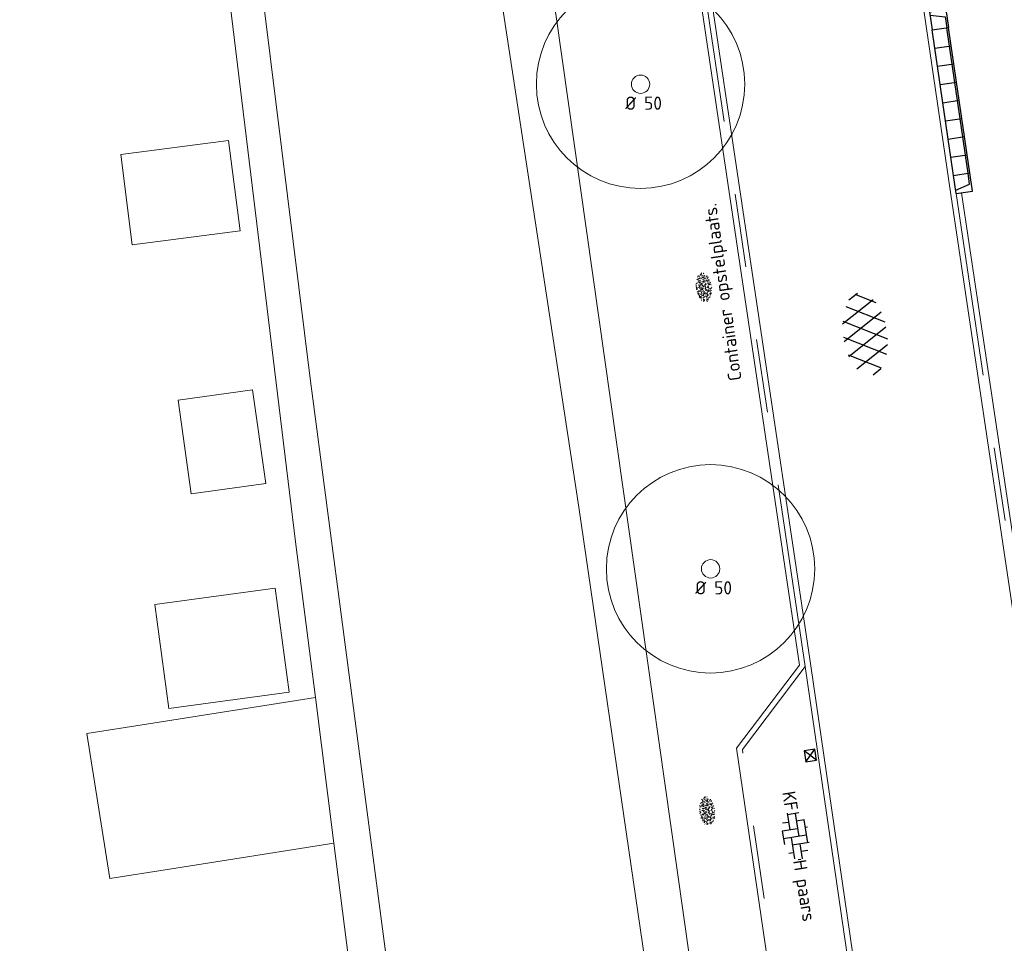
# Model space of a CAD drawing. Header units: metres. Extents: x 102746 to 103541, y 468531 to 469408.
# Tile 46 of 87: x 103111 to 103138, y 468953 to 468978. Entities that reach past the tile are written whole.
import ezdxf
from ezdxf.enums import TextEntityAlignment as Align

# ---------------------------------------------------------------- set-up
doc = ezdxf.new("R2010")
doc.units = ezdxf.units.M
doc.linetypes.add('VH-TROTTOIRBAND_130-150', pattern=[15, 5, -2, 2, -2, 2, -2])
doc.layers.get('0').update_dxf_attribs({"lineweight": 25})
for name, color, linetype, lineweight in [('B-RO-GR-BOOM-G', 90, 'Continuous', 13), ('B-RO-GR-BOOM_BOOM_50 CM-S', 90, 'Continuous', 25), ('B-RO-GR-GRAS-S', 60, 'Continuous', 25), ('B-RO-OG-BGT-G', 253, 'Continuous', 13), ('B-RO-RI-HWA_GOOT-G', 150, 'Continuous', 18), ('B-RO-RI-HWA_KOLK-S', 150, 'Continuous', 25), ('B-RO-VH-KANTOPSLUITING_ACHTERKANTBAND-G', 253, 'Continuous', 18), ('B-RO-VH-KANTOPSLUITING_ELEMENT_INRIT-S', 252, 'Continuous', 25), ('B-RO-VH-KANTOPSLUITING_TROTTOIRBAND_130 150-G', 84, 'VH-TROTTOIRBAND_130-150', 18), ('B-RO-VH-VERHARDING-G', 252, 'Continuous', 18), ('B-RO-VH-VERHARDING_ASFALT-S', 253, 'Continuous', 25), ('B-RO-VH-VERHARDING_BETONSTRAATSTEEN-S', 252, 'Continuous', 25), ('X-XX-AL-T18', 7, 'Continuous', 18)]:
    doc.layers.add(name, color=color, linetype=linetype, lineweight=lineweight)
doc.styles.add('NLCS-ISO', font='txt')
doc.styles.add('NLCS-ISO-M200-T18', font='txt', dxfattribs={"height": 0.36})

# ---------------------------------------------------------------- blocks, each defined once
blk = doc.blocks.new('B-SVH-INRITELEMENT_130 150_180X450X500_LINKS')
for p, q in [((-0.5, 0.45), (0, 0.45)), ((-0.5, 0), (-0.5, 0.45)), ((-0.4052631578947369, 0), (-0.3, 0.3999999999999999)), ((-0.3, 0.3999999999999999), (0, 0.3999999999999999)), ((0, 0), (0, 0.45)), ((-0.5, 0), (0, 0))]:
    blk.add_line(p, q)
blk = doc.blocks.new('B-SVH-INRITELEMENT_130 150_180X450X500_MIDDEN')
for p, q in [((0, 0), (0, 0.4500000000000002)), ((0, 0.4500000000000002), (0.5, 0.4500000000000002)), ((0, 0.4000000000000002), (0.5, 0.4000000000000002)), ((0.5, 0), (0.5, 0.4500000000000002)), ((0, 0), (0.5, 0))]:
    blk.add_line(p, q)
blk = doc.blocks.new('B-SVH-INRITELEMENT_130 150_180X450X500_RECHTS')
for p, q in [((0, 0), (0, 0.45)), ((0.5, 0.45), (0, 0.45)), ((0.3, 0.3999999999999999), (0, 0.3999999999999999)), ((0.405263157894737, 0), (0.3, 0.3999999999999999)), ((0.5, 0), (0.5, 0.45)), ((0.5, 0), (0, 0))]:
    blk.add_line(p, q)
blk = doc.blocks.new('B-SRI-KOLK_STRAAT_300X300-SO')
for p, q in [((-0.7500000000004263, 2.842170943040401e-13), (0.7499999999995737, 1.500000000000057)), ((0.7499999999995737, 2.842170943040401e-13), (-0.7500000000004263, 1.500000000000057))]:
    blk.add_line(p, q)
at = {"flags": 128}
blk.add_lwpolyline([(-0.7500000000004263, 2.842170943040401e-13), (0.7499999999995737, 2.842170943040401e-13), (0.7499999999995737, 1.500000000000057), (-0.7500000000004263, 1.500000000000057)], close=True, dxfattribs=at)
blk = doc.blocks.new('SVH-BSS_KEIFORMAAT_ELLEBOOG_KL-SO')
for p, q in [((-1.871609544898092, 1.501752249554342), (-1.871609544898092, 0.3855414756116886)), ((-1.871609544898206, 1.435541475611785), (1.278390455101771, 1.435541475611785)), ((-0.8216095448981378, 1.746491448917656), (-0.8216095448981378, 1.435541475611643)), ((0.2283904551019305, 1.435541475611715), (0.2283904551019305, -1.714458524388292)), ((1.278390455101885, 1.667504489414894), (1.278390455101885, -0.664458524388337)), ((-2.921609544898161, 0.9167434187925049), (-2.921609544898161, -0.6644585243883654)), ((-2.921609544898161, 0.3855414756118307), (0.2283904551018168, 0.3855414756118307)), ((-0.8216095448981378, 0.385541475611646), (-0.8216095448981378, -1.746491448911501)), ((1.278390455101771, 0.3855414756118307), (3.316110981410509, 0.3855414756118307)), ((2.32839045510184, 1.309937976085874), (2.32839045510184, 0.3855414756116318)), ((3.378390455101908, 0.1772992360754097), (3.378390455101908, -0.1772992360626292)), ((-3.155125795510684, -0.6644585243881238), (-0.8216095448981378, -0.6644585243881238)), ((-1.871609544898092, -0.6644585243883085), (-1.871609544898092, -1.501752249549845)), ((0.2283904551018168, -0.6644585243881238), (3.155125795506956, -0.6644585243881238)), ((2.32839045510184, -0.6644585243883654), (2.32839045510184, -1.30993797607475)), ((-0.8216095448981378, -1.714458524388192), (1.034122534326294, -1.714458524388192))]:
    blk.add_line(p, q)
at = {"style": 'NLCS-ISO'}
blk.add_attdef('FORMAAT', text='', height=1.8, dxfattribs=at).set_placement((-3.39489953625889, -4.365574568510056e-15), align=Align.MIDDLE_RIGHT)
blk.add_attdef('KLEUR', text='', height=1.8, dxfattribs=at).set_placement((3.39489953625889, 3.637978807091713e-16), align=Align.MIDDLE_LEFT)
at = {"style": 'NLCS-ISO', "flags": 1}
blk.add_attdef('FUNCTIE', text='', height=1.8, dxfattribs=at).set_placement((0.1159930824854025, -3.584775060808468), align=Align.MIDDLE_CENTER)
blk = doc.blocks.new('SVH-ASFALT-SO')
at = {"ltscale": 0.1}
for p, q in [((-1.90966580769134, 0.6923617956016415), (0.9476199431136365, 5.64132588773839)), ((2.754090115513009, -0.2170218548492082), (-0.4687746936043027, 5.365143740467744)), ((0, 0), (3.267551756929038, 5.659565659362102)), ((4.867727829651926, 0.1220502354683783), (1.647185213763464, 5.700193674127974)), ((6.701218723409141, 0.946350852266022), (4.043291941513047, 5.550015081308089)), ((-3.363759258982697, 2.173798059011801), (-1.827884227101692, 4.834011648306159)), ((0.3610377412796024, -0.07213355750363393), (-2.305319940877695, 4.546133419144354)), ((2.175571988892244, -0.2317987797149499), (5.321577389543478, 5.217242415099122)), ((4.656575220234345, 0.06542487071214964), (7.070171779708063, 4.245896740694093)), ((7.827971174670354, 2.994758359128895), (7.146137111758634, 4.175729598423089)), ((-2.71961448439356, 1.263712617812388), (-3.454265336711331, 2.536165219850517))]:
    blk.add_line(p, q, dxfattribs=at)
at = {"style": 'NLCS-ISO'}
blk.add_attdef('KLEUR', text='', height=1.8, dxfattribs=at).set_placement((9.485913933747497, 2.74105960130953), align=Align.MIDDLE_LEFT)
at = {"style": 'NLCS-ISO', "flags": 1}
blk.add_attdef('FUNCTIE', text='', height=1.8, dxfattribs=at).set_placement((0.1159930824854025, -3.584775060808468), align=Align.MIDDLE_CENTER)
blk = doc.blocks.new('SGR-GRAS_01-SO')
at = {"ltscale": 0.1}
for p, q in [((-1.963883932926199, -0.07009183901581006), (-1.976907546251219, 0.003768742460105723)), ((-1.929988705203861, 0.1884380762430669), (-1.925125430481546, 0.244025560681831)), ((-1.893339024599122, 0.2367171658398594), (-1.921057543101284, 0.2527204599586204)), ((-1.667776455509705, 0.02335000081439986), (-1.595332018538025, 0.04276142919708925)), ((-1.595790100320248, 0.240727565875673), (-1.64882310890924, 0.2937605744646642)), ((-1.530182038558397, 0.3157235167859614), (-1.59513394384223, 0.3532235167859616)), ((-1.448094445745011, 0.6444293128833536), (-1.520538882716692, 0.6638407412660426)), ((-1.516706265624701, 0.1869036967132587), (-1.441706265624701, 0.1869036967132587)), ((-1.468505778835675, 0.5757413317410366), (-1.481529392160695, 0.6496019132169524)), ((-1.358436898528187, 0.2062951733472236), (-1.430881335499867, 0.2257066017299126)), ((-1.426759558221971, 0.4761588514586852), (-1.354315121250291, 0.4955702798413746)), ((-1.420534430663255, 0.1307330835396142), (-1.355582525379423, 0.1682330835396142)), ((-1.36865807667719, 0.009476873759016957), (-1.38168169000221, 0.08333745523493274)), ((-1.375079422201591, 0.1056770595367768), (-1.3220464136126, 0.1587100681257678)), ((-1.334450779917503, 0.1112397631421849), (-1.327914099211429, 0.1859543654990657)), ((-1.301832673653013, 0.7612362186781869), (-1.32375157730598, 0.7738911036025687)), ((-1.2843362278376, 0.6840517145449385), (-1.277799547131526, 0.7587663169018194)), ((-1.1670250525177, 0.394729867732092), (-1.231976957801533, 0.4322298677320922)), ((-1.171526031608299, 0.2407275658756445), (-1.22455904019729, 0.2937605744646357)), ((-1.153848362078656, 0.6473139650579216), (-1.206881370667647, 0.7003469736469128)), ((-1.112369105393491, 0.1721709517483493), (-1.039924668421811, 0.1915823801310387)), ((-1.032217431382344, 0.02822351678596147), (-1.097169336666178, 0.06572351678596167)), ((-0.9386756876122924, 0.8402425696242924), (-1.003627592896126, 0.8777425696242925)), ((-0.9684930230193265, 0.5122634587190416), (-0.9154600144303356, 0.5652964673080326)), ((-0.8926870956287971, 0.4956083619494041), (-0.9651315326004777, 0.5150197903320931)), ((-0.9417062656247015, 0.1869036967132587), (-0.8667062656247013, 0.1869036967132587)), ((-0.9225698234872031, 0.4182330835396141), (-0.8576179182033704, 0.4557330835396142)), ((-0.8917062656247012, 0.8119036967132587), (-0.8167062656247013, 0.8119036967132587)), ((-0.8732799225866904, 0.6553100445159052), (-0.8863035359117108, 0.7291706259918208)), ((-0.8030295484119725, 0.05747422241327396), (-0.8754739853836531, 0.07688565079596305)), ((-0.8713522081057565, 0.6249798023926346), (-0.7989077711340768, 0.644391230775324)), ((-0.8038680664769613, 0.4737362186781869), (-0.8688199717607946, 0.5112362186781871)), ((-0.7472619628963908, 0.2407275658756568), (-0.800294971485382, 0.293760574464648)), ((-0.7734322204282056, 0.0890455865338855), (-0.786455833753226, 0.1629061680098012)), ((-0.7295842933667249, 0.6473139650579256), (-0.7826173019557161, 0.7003469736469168)), ((-0.738912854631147, 0.03404145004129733), (-0.7323761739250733, 0.1087560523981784)), ((-0.6690604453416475, 0.107229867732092), (-0.734012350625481, 0.1447298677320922)), ((-0.6887983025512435, 0.606853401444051), (-0.6822616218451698, 0.6815680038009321)), ((-0.5755187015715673, 0.9192489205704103), (-0.6404706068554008, 0.9567489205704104)), ((-0.5619066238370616, 0.9188498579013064), (-0.5088736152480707, 0.9718828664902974)), ((-0.5569617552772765, 0.3209919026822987), (-0.4845173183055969, 0.3404033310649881)), ((-0.4407110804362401, 0.5527425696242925), (-0.5056629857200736, 0.5902425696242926)), ((-0.4269372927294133, 0.7849215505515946), (-0.4993817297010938, 0.8043329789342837)), ((-0.4246052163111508, 0.7057330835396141), (-0.3596533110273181, 0.743233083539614)), ((-0.3372797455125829, 0.3467874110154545), (-0.4097241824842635, 0.3661988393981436)), ((-0.3229978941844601, 0.2407275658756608), (-0.3760309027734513, 0.293760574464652)), ((-0.305903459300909, 0.186236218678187), (-0.3708553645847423, 0.2237362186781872)), ((-0.3667062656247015, 0.1869036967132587), (-0.2917062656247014, 0.1869036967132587)), ((-0.305320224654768, 0.6473139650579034), (-0.3583532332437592, 0.7003469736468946)), ((-0.3167062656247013, 0.8119036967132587), (-0.2417062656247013, 0.8119036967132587)), ((-0.3159448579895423, 0.773800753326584), (-0.2435004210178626, 0.7932121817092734)), ((-0.278054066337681, 0.7348787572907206), (-0.2910776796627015, 0.8087393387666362)), ((-0.2123617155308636, 0.998255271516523), (-0.2688534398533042, 1.03087078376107)), ((-0.2425713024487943, 0.01700400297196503), (-0.1701268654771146, 0.03641543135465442)), ((-0.1782063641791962, 0.1686142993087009), (-0.1912299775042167, 0.2424748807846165)), ((-0.1433749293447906, -0.04315686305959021), (-0.1368382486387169, 0.03155773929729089)), ((-0.07755409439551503, 0.6317489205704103), (-0.1425059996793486, 0.6692489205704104)), ((-0.09326037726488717, 0.5296550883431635), (-0.08672369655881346, 0.6043696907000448)), ((-0.08460954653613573, 0.1587100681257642), (-0.03157653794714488, 0.2117430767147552)), ((-0.06880394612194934, 0.1894672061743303), (-0.003852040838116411, 0.2269672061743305)), ((0.05725352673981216, 0.2652425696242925), (-0.007698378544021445, 0.3027425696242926)), ((-0.001554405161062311, 0.4698128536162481), (0.07089003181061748, 0.4892242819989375)), ((0.1012661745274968, 0.2407275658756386), (0.04823316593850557, 0.2937605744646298)), ((0.128470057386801, 0.6361005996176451), (0.05602562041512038, 0.6555120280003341)), ((0.1189438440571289, 0.6473139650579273), (0.06591083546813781, 0.7003469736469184)), ((0.07335939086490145, 0.9932330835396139), (0.1383112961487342, 1.030733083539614)), ((0.2181276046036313, 0.1979664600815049), (0.1456831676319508, 0.217377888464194)), ((0.2082937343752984, 0.1869036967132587), (0.2832937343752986, 0.1869036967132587)), ((0.2856028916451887, 0.7107552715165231), (0.2206509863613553, 0.7482552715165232)), ((0.2394624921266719, 0.9226217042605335), (0.3119069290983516, 0.9420331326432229)), ((0.2582937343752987, 0.8119036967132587), (0.3332937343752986, 0.8119036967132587)), ((0.3171717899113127, 0.8144474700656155), (0.3041481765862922, 0.888308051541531)), ((0.3128360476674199, 0.1658249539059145), (0.3852804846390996, 0.1852363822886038)), ((0.3219768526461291, 0.565296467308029), (0.37500986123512, 0.61832947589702)), ((0.4204105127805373, 0.3442489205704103), (0.3554586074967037, 0.3817489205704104)), ((0.4170194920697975, 0.2481830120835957), (0.403995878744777, 0.3220435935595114)), ((0.4291606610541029, 0.4769672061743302), (0.4941125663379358, 0.5144672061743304)), ((0.5255302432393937, 0.2407275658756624), (0.4724972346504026, 0.2937605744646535)), ((0.5432079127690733, 0.6473139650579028), (0.4901749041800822, 0.700346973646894)), ((0.5552181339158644, -0.02225743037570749), (0.4902662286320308, 0.01524256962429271)), ((0.5022775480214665, 0.4524567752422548), (0.5088142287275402, 0.5271713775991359)), ((0.5942198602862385, 0.9254137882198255), (0.521775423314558, 0.9448252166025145)), ((0.5538529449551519, 0.6186338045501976), (0.6262973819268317, 0.638045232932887)), ((0.6487598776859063, 0.7897616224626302), (0.5838079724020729, 0.8272616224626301)), ((0.6838774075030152, 0.4872796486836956), (0.6114329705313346, 0.5066910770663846)), ((0.7735349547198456, 0.04914550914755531), (0.701090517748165, 0.06855693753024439)), ((0.7835674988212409, 0.4232552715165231), (0.7186155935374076, 0.4607552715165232)), ((0.7832937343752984, 0.1869036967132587), (0.8582937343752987, 0.1869036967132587)), ((0.8332937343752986, 0.8119036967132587), (0.9082937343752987, 0.8119036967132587)), ((0.9183751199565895, 0.05674892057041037), (0.853423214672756, 0.09424892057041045)), ((0.8682433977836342, 0.3146459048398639), (0.9406878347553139, 0.3340573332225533)), ((0.9497943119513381, 0.240727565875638), (0.896761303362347, 0.2937605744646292)), ((0.9123976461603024, 0.8940161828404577), (0.9069385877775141, 0.9249760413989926)), ((0.9674719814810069, 0.6473139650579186), (0.9144389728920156, 0.7003469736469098)), ((0.9271252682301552, 0.7644672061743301), (0.992077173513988, 0.8019672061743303)), ((1.011916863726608, 0.8687679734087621), (0.946964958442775, 0.9062679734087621)), ((1.012245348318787, 0.3277517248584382), (0.9992217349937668, 0.4016123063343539)), ((1.149627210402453, 0.7765928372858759), (1.077182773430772, 0.796004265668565)), ((1.146724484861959, 0.5022616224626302), (1.081772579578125, 0.5397616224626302)), ((1.097815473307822, 0.3752584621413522), (1.104352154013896, 0.4499730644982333)), ((1.109260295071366, 0.767454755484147), (1.181704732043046, 0.7868661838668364)), ((1.239284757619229, 0.338458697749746), (1.166840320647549, 0.357870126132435)), ((1.18263385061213, 0.01065800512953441), (1.255078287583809, 0.0300694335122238)), ((1.205860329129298, 0.2117430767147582), (1.258893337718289, 0.2647760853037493)), ((1.281532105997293, 0.1357552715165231), (1.21658020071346, 0.1732552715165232)), ((1.282926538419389, 0.2482013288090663), (1.347878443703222, 0.2857013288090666)), ((1.374058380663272, 0.2407275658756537), (1.32102537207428, 0.2937605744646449)), ((1.391736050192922, 0.6473139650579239), (1.338703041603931, 0.7003469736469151)), ((1.358293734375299, 0.1869036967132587), (1.433293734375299, 0.1869036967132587)), ((1.423650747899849, 0.4634668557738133), (1.496095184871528, 0.4828782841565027)), ((1.509881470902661, 0.5812679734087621), (1.444929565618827, 0.6187679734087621)), ((1.644689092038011, 0.2147616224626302), (1.579737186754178, 0.2522616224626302)), ((1.607471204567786, 0.4073204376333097), (1.594447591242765, 0.4811810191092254)), ((1.693353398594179, 0.2980601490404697), (1.699890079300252, 0.3727747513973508)), ((1.794692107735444, 0.1896377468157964), (1.722247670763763, 0.2090491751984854)), ((1.738041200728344, 0.1594789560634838), (1.810485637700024, 0.1788903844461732)), ((1.798322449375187, 0.240727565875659), (1.745289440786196, 0.2937605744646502)), ((1.933293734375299, 0.1869036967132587), (1.948146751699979, 0.1869036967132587)), ((-1.918499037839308, -0.1567669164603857), (-1.853547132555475, -0.1192669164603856)), ((-1.824186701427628, -0.08301801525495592), (-1.896631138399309, -0.06360658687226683)), ((-1.758531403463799, -0.1297891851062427), (-1.823483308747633, -0.0922891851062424)), ((-1.781665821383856, -0.300909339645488), (-1.728632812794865, -0.247876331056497)), ((-1.623723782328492, -0.4962955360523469), (-1.688675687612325, -0.4587955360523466)), ((-1.631145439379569, -0.572445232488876), (-1.68417844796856, -0.5194122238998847)), ((-1.613467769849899, -0.1658588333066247), (-1.666500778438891, -0.1128258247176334)), ((-1.566706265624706, -0.4380963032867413), (-1.491706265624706, -0.4380963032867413)), ((-1.535305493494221, -0.6572178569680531), (-1.497745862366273, -0.6355327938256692)), ((-1.395374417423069, -0.05078283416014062), (-1.460326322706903, -0.01328283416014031)), ((-1.384565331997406, -0.4615721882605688), (-1.378028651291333, -0.3868575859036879)), ((-1.353386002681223, -0.2806378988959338), (-1.280941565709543, -0.2612264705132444)), ((-1.268779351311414, -0.2318389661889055), (-1.341223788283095, -0.2124275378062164)), ((-1.260566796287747, -0.4172891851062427), (-1.32551870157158, -0.3797891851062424)), ((-1.268810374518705, -0.5567875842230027), (-1.281833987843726, -0.4829270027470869)), ((-1.206881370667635, -0.5724452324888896), (-1.259914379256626, -0.5194122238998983)), ((-1.179121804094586, -0.6699731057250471), (-1.251566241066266, -0.650561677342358)), ((-1.189203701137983, -0.1658588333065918), (-1.242236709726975, -0.1128258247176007)), ((-1.125759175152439, -0.7837955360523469), (-1.190711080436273, -0.7462955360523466)), ((-1.064733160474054, -0.3855327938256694), (-0.9997812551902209, -0.3480327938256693)), ((-1.038995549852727, -0.5846257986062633), (-0.9665511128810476, -0.5652143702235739)), ((-0.991706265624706, -0.4380963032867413), (-0.9167062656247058, -0.4380963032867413)), ((-0.8974098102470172, -0.3382828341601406), (-0.9623617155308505, -0.3007828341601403)), ((-0.8977823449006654, -0.6544627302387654), (-0.8447493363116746, -0.6014297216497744)), ((-0.8361067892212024, -0.9432198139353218), (-0.8533279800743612, -0.9259986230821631)), ((-0.7826173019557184, -0.5724452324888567), (-0.8356503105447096, -0.5194122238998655)), ((-0.7626021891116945, -0.7047891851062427), (-0.8275540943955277, -0.6672891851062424)), ((-0.7649396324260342, -0.1658588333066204), (-0.8179726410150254, -0.1128258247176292)), ((-0.7979786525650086, -0.1318169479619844), (-0.7255342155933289, -0.112405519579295)), ((-0.7890274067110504, -0.5387705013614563), (-0.7824907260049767, -0.4640558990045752)), ((-0.7133720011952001, -0.3806599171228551), (-0.7858164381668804, -0.361248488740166)), ((-0.7246050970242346, -0.8886136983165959), (-0.6521606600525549, -0.8692022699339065)), ((-0.7089318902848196, -0.9017986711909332), (-0.6439799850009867, -0.864298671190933)), ((-0.6237144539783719, -0.8187940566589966), (-0.6961588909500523, -0.7993826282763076)), ((-0.6735845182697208, -0.4772188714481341), (-0.6866081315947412, -0.4033582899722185)), ((-0.534252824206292, -0.2592764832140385), (-0.5992047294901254, -0.2217764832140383)), ((-0.5823747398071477, -0.9944952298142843), (-0.5867604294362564, -0.9696227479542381)), ((-0.5667685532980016, -0.09803279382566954), (-0.5018166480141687, -0.0605327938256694)), ((-0.4911959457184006, -0.2478763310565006), (-0.4381629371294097, -0.1948433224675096)), ((-0.483588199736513, -0.4358048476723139), (-0.4111437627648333, -0.4163934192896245)), ((-0.3994452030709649, -0.6257828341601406), (-0.4643971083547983, -0.5882828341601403)), ((-0.3760309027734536, -0.9790316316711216), (-0.4290639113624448, -0.9259986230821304)), ((-0.416706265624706, -0.4380963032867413), (-0.3417062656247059, -0.4380963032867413)), ((-0.3583532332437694, -0.5724452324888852), (-0.4113862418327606, -0.519412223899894)), ((-0.3406755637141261, -0.1658588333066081), (-0.3937085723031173, -0.1128258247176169)), ((-0.2646375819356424, -0.9922891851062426), (-0.3295894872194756, -0.9547891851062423)), ((-0.2476221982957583, -0.09134672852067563), (-0.3200666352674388, -0.07193530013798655)), ((-0.1710958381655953, -0.180270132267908), (-0.2360477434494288, -0.1427701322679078)), ((-0.1579646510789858, -0.5294808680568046), (-0.2304090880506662, -0.5100694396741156)), ((-0.2109672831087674, -0.6142986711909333), (-0.1460153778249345, -0.5767986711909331)), ((-0.193489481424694, -0.6159688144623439), (-0.1869528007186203, -0.5412542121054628)), ((-0.1691977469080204, -0.7397927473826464), (-0.09675330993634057, -0.720381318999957)), ((-0.06830710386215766, -0.9676150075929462), (-0.1407515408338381, -0.9482035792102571)), ((-0.03628821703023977, -0.5467764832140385), (-0.1012401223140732, -0.5092764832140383)), ((-0.07835866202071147, -0.3976501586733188), (-0.09138227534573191, -0.3237895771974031)), ((-0.01389886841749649, -1.008016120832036), (0.03913414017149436, -0.9549831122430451)), ((0.04823316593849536, -0.9790316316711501), (-0.004799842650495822, -0.925998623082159)), ((0.02148904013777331, -0.9639146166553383), (0.008465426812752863, -0.8900540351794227)), ((0.0659108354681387, -0.5724452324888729), (0.01287782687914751, -0.5194122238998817)), ((0.08358850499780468, -0.1658588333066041), (0.0305554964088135, -0.1128258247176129)), ((0.09851940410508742, -0.9132828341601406), (0.03356749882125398, -0.8757828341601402)), ((0.07181915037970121, -0.2869838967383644), (0.1442635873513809, -0.2675724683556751)), ((0.1920611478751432, -0.101263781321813), (0.1271092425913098, -0.06376378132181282)), ((0.1582937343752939, -0.4380963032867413), (0.2332937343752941, -0.4380963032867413)), ((0.1721150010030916, -1.036566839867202), (0.217637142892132, -1.024369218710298)), ((0.307785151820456, -0.2401676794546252), (0.2353407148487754, -0.2207562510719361)), ((0.326868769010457, -0.467770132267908), (0.2619168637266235, -0.4302701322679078)), ((0.2869973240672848, -0.3267986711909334), (0.3519492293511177, -0.2892986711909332)), ((0.3974426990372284, -0.6783018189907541), (0.324998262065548, -0.6588903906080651)), ((0.3862096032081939, -0.590971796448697), (0.4586540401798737, -0.5715603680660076)), ((0.3926875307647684, -0.6014297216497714), (0.4457205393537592, -0.5483967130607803)), ((0.4616763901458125, -0.8342764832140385), (0.3967244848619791, -0.7967764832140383)), ((0.4020484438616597, -0.6931671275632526), (0.4085851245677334, -0.6184525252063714)), ((0.4724972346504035, -0.9790316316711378), (0.4194642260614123, -0.9259986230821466)), ((0.4901749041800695, -0.5724452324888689), (0.4371418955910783, -0.5194122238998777)), ((0.4521629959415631, -0.1203551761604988), (0.4586996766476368, -0.04564057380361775)), ((0.5078525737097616, -0.1658588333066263), (0.4548195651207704, -0.1128258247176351)), ((0.5168671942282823, -0.3180814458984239), (0.5038435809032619, -0.2442208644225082)), ((0.6167148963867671, -0.8843459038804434), (0.6036912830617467, -0.8104853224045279)), ((0.6900257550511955, -0.388763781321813), (0.6250738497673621, -0.3512637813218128)), ((0.6272265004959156, -0.138162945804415), (0.6996709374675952, -0.1187515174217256)), ((0.6427985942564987, -0.8430645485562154), (0.7077504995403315, -0.8055645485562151)), ((0.7006000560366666, -0.8949596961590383), (0.7730444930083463, -0.875548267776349)), ((0.7332937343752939, -0.4380963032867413), (0.8082937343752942, -0.4380963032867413)), ((0.8248333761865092, -0.755270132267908), (0.7598814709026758, -0.7177701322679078)), ((0.7849619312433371, -0.03929867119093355), (0.84991383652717, -0.001798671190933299)), ((0.8631925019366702, -0.3889886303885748), (0.7907480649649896, -0.3695772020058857)), ((0.7992739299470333, -0.1948433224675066), (0.852306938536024, -0.1418103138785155)), ((0.8560084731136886, -0.9382788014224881), (0.8437282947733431, -0.9259986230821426)), ((0.9144389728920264, -0.5724452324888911), (0.8614059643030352, -0.5194122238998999)), ((0.9321166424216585, -0.1658588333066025), (0.8790836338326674, -0.1128258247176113)), ((0.9528500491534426, -0.8271227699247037), (0.8804056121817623, -0.8077113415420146)), ((0.9416169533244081, -0.4421508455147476), (1.014061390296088, -0.4227394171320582)), ((1.053182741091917, -0.3097574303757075), (0.988230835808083, -0.2722574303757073)), ((0.9975863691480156, -0.7703654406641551), (1.004123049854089, -0.695650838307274)), ((1.047700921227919, -0.1975534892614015), (1.054237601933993, -0.1228388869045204)), ((1.112093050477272, -0.2385127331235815), (1.099069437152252, -0.1646521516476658)), ((1.187990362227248, -0.676263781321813), (1.123038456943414, -0.6387637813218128)), ((1.140763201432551, -0.5555645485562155), (1.205715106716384, -0.5180645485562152)), ((1.211940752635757, -0.804777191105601), (1.198917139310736, -0.7309166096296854)), ((1.256007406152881, -0.7461387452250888), (1.328451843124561, -0.7267273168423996)), ((1.32894230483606, -0.09967544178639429), (1.256497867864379, -0.0802640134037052)), ((1.338703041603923, -0.5724452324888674), (1.285670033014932, -0.5194122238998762)), ((1.356380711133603, -0.1658588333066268), (1.303347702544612, -0.1128258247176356)), ((1.308293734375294, -0.4380963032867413), (1.383293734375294, -0.4380963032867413)), ((1.418599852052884, -0.5378095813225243), (1.346155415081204, -0.5183981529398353)), ((1.416339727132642, -0.2307510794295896), (1.351387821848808, -0.1932510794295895)), ((1.551147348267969, -0.5972574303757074), (1.486195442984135, -0.5597574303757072)), ((1.497024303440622, -0.2933298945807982), (1.569468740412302, -0.2739184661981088)), ((1.638727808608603, -0.2680645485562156), (1.703679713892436, -0.2305645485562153)), ((1.643238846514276, -0.2747518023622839), (1.649775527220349, -0.2000372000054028)), ((1.684164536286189, -0.5473895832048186), (1.736190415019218, -0.4953637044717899)), ((1.70731890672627, -0.1589440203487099), (1.69429529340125, -0.08508343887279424)), ((1.71280390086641, -0.5222820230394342), (1.709934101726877, -0.5194122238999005)), ((1.779496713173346, -0.1517447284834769), (1.714544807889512, -0.1142447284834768)), ((1.780644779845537, -0.1658588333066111), (1.727611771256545, -0.1128258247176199)), ((1.884349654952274, -0.2484963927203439), (1.811905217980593, -0.2290849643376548))]:
    blk.add_line(p, q, dxfattribs=at)
at = {"ltscale": 0.1, "style": 'NLCS-ISO'}
blk.add_attdef('TYPE', text='', height=0.5, dxfattribs=at).set_placement((3.470943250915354, -0.01606055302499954), align=Align.MIDDLE_CENTER)
blk = doc.blocks.new('SGR-BOOM 50')
at = {"layer": 'B-RO-GR-BOOM-G'}
for centre, radius in [((0.0006134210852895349, -0.0002409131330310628), 2.835987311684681), ((0.0006134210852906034, -0.0002409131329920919), 0.25)]:
    blk.add_circle(centre, radius, dxfattribs=at)
at = {"layer": 'X-XX-AL-T18', "insert": (-0.416780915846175, -0.3367894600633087), "char_height": 0.36, "attachment_point": 1, "style": 'NLCS-ISO-M200-T18'}
blk.add_mtext_dynamic_manual_height_columns('%%C 50', width=1.833884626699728, gutter_width=1.8, heights=[0], dxfattribs=at)

msp = doc.modelspace()

# ---------------------------------------------------------------- linework, layer by layer
at = {"layer": 'B-RO-OG-BGT-G', "color": 252, "flags": 128}
for points in [[(103111.096, 469012.917), (103112.486, 469013.12), (103111.7, 469018.881), (103111.164, 469022.807), (103112.245, 469024.84), (103114.372, 469025.636), (103116.907, 469025.916), (103117.517, 469025.821), (103117.923, 469025.508), (103122.184, 469000), (103125.704, 468978.556), (103131.132, 468940.205), (103132.139, 468932.234), (103131.975, 468931.221), (103131.517, 468930.046), (103130.438, 468929.001), (103128.87, 468928.349), (103127.694, 468928.187), (103125.995, 468928.22), (103124.853, 468928.875), (103124.779, 468928.949)], [(103124.56, 468930.475), (103124.576, 468930.466), (103126.584, 468929.298), (103127.891, 468929.395), (103129.001, 468929.754), (103129.851, 468930.472), (103130.538, 468931.19), (103130.734, 468932.071), (103130.931, 468933.639), (103130.249, 468938.245), (103126.315, 468965.196), (103122.544, 468989.958), (103121.187, 469000), (103117.057, 469024.841), (103113.85, 469024.781), (103112.629, 469023.827), (103112.05, 469022.905), (103112.033, 469022.185), (103112.477, 469018.993), (103115.119, 469000), (103119.001, 468968.696), (103122.705, 468940.537), (103123.2619787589, 468938.8987965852)], [(103123.2619787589, 468938.8987965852), (103122.705, 468940.537), (103119.001, 468968.696), (103115.119, 469000), (103112.477, 469018.993), (103111.7, 469018.881), (103112.486, 469013.12), (103112.543, 469012.7), (103113.121, 469012.642), (103113.591, 469009.3), (103114.255, 469000), (103116.125, 468984.636), (103116.371, 468982.616), (103118.606, 468964.254), (103119.145, 468960.018), (103119.65, 468956.052), (103121.218, 468943.738), (103121.581, 468940.886), (103121.636638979, 468938.6785626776)], [(103121.636638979, 468938.6785626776), (103121.581, 468940.886), (103118.742, 468940.525), (103118.379, 468943.377), (103121.218, 468943.738), (103119.65, 468956.052), (103115.17, 468955.344), (103113.553, 468955.088), (103112.928, 468959.035), (103114.546, 468959.291), (103119.145, 468960.018), (103118.606, 468964.254), (103116.371, 468982.616), (103113.11, 468982.219), (103112.864, 468984.239), (103116.125, 468984.636), (103114.255, 469000), (103113.591, 469009.3), (103113.121, 469012.642), (103112.543, 469012.7), (103112.486, 469013.12), (103111.096, 469012.917)], [(103122.544, 468989.958), (103126.315, 468965.196), (103130.249, 468938.245), (103130.931, 468933.639), (103130.734, 468932.071), (103130.538, 468931.19), (103129.851, 468930.472), (103129.001, 468929.754), (103127.891, 468929.395), (103126.584, 468929.298), (103124.576, 468930.466), (103124.779, 468928.949), (103124.853, 468928.875), (103125.995, 468928.22), (103127.694, 468928.187), (103128.87, 468928.349), (103130.438, 468929.001), (103131.517, 468930.046), (103131.975, 468931.221), (103132.139, 468932.234), (103131.132, 468940.205), (103125.704, 468978.556)]]:
    msp.add_lwpolyline(points, dxfattribs=at)
for points in [[(103114.16, 468972.341), (103117.094, 468972.715), (103116.781, 468975.174), (103113.847, 468974.799)], [(103117.793, 468965.842), (103115.763, 468965.557), (103115.406, 468968.107), (103117.436, 468968.391)], [(103117.793, 468965.842), (103117.436, 468968.391), (103115.406, 468968.107), (103115.763, 468965.557)], [(103118.436, 468960.158), (103115.157, 468959.716), (103114.774, 468962.55), (103118.053, 468962.992)], [(103118.436, 468960.158), (103118.053, 468962.992), (103114.774, 468962.55), (103115.157, 468959.716)], [(103119.145, 468960.018), (103114.546, 468959.291), (103112.928, 468959.035), (103113.553, 468955.088), (103115.17, 468955.344), (103119.65, 468956.052)]]:
    msp.add_lwpolyline(points, close=True, dxfattribs=at)
at = {"layer": 'B-RO-RI-HWA_GOOT-G', "flags": 128}
for points, elevation in [([(103129.6534102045, 469020.0113641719), (103131.6344670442, 469006.2399177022), (103131.937805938, 469004.2627755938), (103135.717380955, 468978.6585188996), (103136.4404337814, 468973.7109417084), (103138.797791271, 468957.9343621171), (103139.2377355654, 468954.9670182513), (103145.4092153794, 468912.8194787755), (103146.0042169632, 468908.8639447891), (103153.114495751, 468860.460298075), (103153.6660913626, 468856.4985628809)], -3.90953792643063), ([(103124.0550721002, 469019.3501285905), (103124.2033312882, 469018.3706659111), (103129.4964611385, 468981.9401380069), (103132.6299615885, 468960.8805267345), (103137.5448704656, 468927.1375631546), (103137.992171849, 468924.2196718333), (103138.1929137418, 468922.7326732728), (103140.2531422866, 468908.684396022), (103141.0102213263, 468903.7421051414), (103142.3945051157, 468894.3545826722), (103146.5286278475, 468865.9374403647), (103149.6799581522, 468844.2013487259)], -3.90229117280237)]:
    msp.add_lwpolyline(points, dxfattribs=dict(at, elevation=elevation))
at = {"layer": 'B-RO-VH-KANTOPSLUITING_ACHTERKANTBAND-G', "linetype": 'Continuous'}
for points, elevation in [([(103137.6954586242, 468924.1782595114), (103137.692467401, 468924.197507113), (103137.257568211, 468927.031925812), (103134.982921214, 468928.729830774), (103130.612206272, 468958.638631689), (103132.323914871, 468960.898968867), (103129.208940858, 468981.834067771), (103126.906741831, 468983.510701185)], -4.0187902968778), ([(103136.7371843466, 468973.7545528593), (103139.094509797, 468957.978612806)], -3.90953792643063)]:
    msp.add_lwpolyline(points, dxfattribs=dict(at, elevation=elevation))
at = {"layer": 'B-RO-VH-KANTOPSLUITING_TROTTOIRBAND_130 150-G'}
for points, elevation in [([(103137.8437001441, 468924.1982718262), (103137.396517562, 468927.1153881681), (103135.1223723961, 468928.8129185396), (103130.7697139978, 468958.5981585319), (103132.4815610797, 468960.8586785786), (103129.3480567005, 468981.9183162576), (103126.9950470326, 468983.6319537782)], -4.0187902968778), ([(103136.5888223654, 468973.7328708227), (103138.9461568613, 468957.9564451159)], -3.90953792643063)]:
    msp.add_lwpolyline(points, dxfattribs=dict(at, elevation=elevation))
at = {"layer": 'B-RO-VH-VERHARDING-G', "linetype": 'Continuous', "elevation": -4.04150172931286}
msp.add_lwpolyline([(103137.396517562, 468927.1153881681), (103132.4815610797, 468960.8586785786)], dxfattribs=at)

# ---------------------------------------------------------------- block references
at = {"layer": 'B-RO-GR-BOOM_BOOM_50 CM-S'}
for p in [(103127.9957650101, 468976.7096943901, -4.0187902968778), (103129.9029606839, 468963.5170632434, -4.0187902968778)]:
    msp.add_blockref('SGR-BOOM 50', p, dxfattribs=at)
at = {"layer": 'B-RO-GR-GRAS-S', "xscale": 0.2, "yscale": 0.2, "zscale": 0.2}
for p, rotation in [((103129.7182881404, 468971.178196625), 277.7075027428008), ((103129.8128699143, 468956.9263148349), 277.373059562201)]:
    msp.add_blockref('SGR-GRAS_01-SO', p, dxfattribs=dict(at, rotation=rotation))
at = {"layer": 'B-RO-RI-HWA_KOLK-S', "xscale": 0.2, "yscale": 0.2, "zscale": 0.2, "rotation": 8.324470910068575}
msp.add_blockref('B-SRI-KOLK_STRAAT_300X300-SO', (103132.6408668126, 468958.285344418, -4.109), dxfattribs=at)
at = {"layer": 'B-RO-VH-KANTOPSLUITING_ELEMENT_INRIT-S', "xscale": -1, "rotation": 278.3145065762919}
for name, p in [('B-SVH-INRITELEMENT_130 150_180X450X500_RECHTS', (103135.9380920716, 468978.1855722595, -3.90953792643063)), ('B-SVH-INRITELEMENT_130 150_180X450X500_MIDDEN', (103136.0103954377, 468977.6908276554, -3.90953792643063)), ('B-SVH-INRITELEMENT_130 150_180X450X500_MIDDEN', (103136.0826988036, 468977.1960830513, -3.90953792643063)), ('B-SVH-INRITELEMENT_130 150_180X450X500_MIDDEN', (103136.1550021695, 468976.7013384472, -3.90953792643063)), ('B-SVH-INRITELEMENT_130 150_180X450X500_MIDDEN', (103136.2273055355, 468976.2065938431, -3.90953792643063)), ('B-SVH-INRITELEMENT_130 150_180X450X500_MIDDEN', (103136.2996089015, 468975.711849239, -3.90953792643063)), ('B-SVH-INRITELEMENT_130 150_180X450X500_MIDDEN', (103136.3719122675, 468975.2171046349, -3.90953792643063)), ('B-SVH-INRITELEMENT_130 150_180X450X500_MIDDEN', (103136.4442156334, 468974.7223600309, -3.90953792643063)), ('B-SVH-INRITELEMENT_130 150_180X450X500_MIDDEN', (103136.5165189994, 468974.2276154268, -3.90953792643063)), ('B-SVH-INRITELEMENT_130 150_180X450X500_LINKS', (103136.5165189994, 468974.2276154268, -3.90953792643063))]:
    msp.add_blockref(name, p, dxfattribs=at)
at = {"layer": 'B-RO-VH-VERHARDING_ASFALT-S', "xscale": 0.2, "yscale": 0.2, "zscale": 0.2, "rotation": 278.5239328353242}
msp.add_blockref('SVH-ASFALT-SO', (103133.5006902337, 468970.2602428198), dxfattribs=at)
at = {"layer": 'B-RO-VH-VERHARDING_BETONSTRAATSTEEN-S', "xscale": 0.2, "yscale": 0.2, "zscale": 0.2, "rotation": 279.12955491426}
msp.add_blockref('SVH-BSS_KEIFORMAAT_ELLEBOOG_KL-SO', (103132.2185020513, 468956.2675087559), dxfattribs=at).add_auto_attribs({'FORMAAT': 'KF', 'KLEUR': 'H paars'})

# ---------------------------------------------------------------- texts
at = {"layer": 'X-XX-AL-T18', "insert": (103130.3957569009, 468968.6110188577), "char_height": 0.36, "attachment_point": 1, "rotation": 98.2142882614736, "style": 'NLCS-ISO-M200-T18'}
msp.add_mtext_dynamic_manual_height_columns('Container opstelplaats.', width=5.339556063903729, gutter_width=1.8, heights=[0], dxfattribs=at)

doc.saveas('drawing.dxf')
